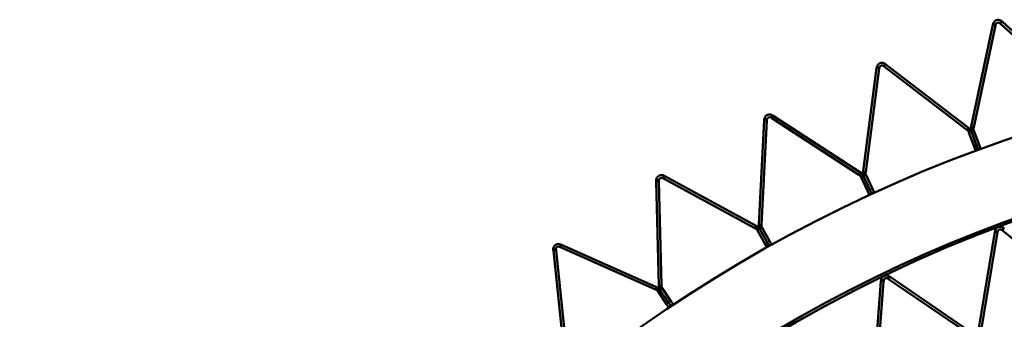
# Model space of a CAD drawing. Header units: millimetres. Extents: x 158 to 1353, y 392 to 3696.
# Tile 24 of 35: x 202 to 573, y 1444 to 1558. Entities that reach past the tile are written whole.
import ezdxf

# ---------------------------------------------------------------- set-up
doc = ezdxf.new("R2010")
doc.units = ezdxf.units.MM
doc.layers.add('Visible (ISO)', color=7, linetype='Continuous', lineweight=50)
doc.layers.add('Visible Narrow (ISO)', color=7, linetype='Continuous', lineweight=35)

msp = doc.modelspace()

# ---------------------------------------------------------------- linework, layer by layer
at = {"layer": 'Visible (ISO)'}
for p, q in [((560.88, 1517.14), (569.04, 1555.54)), ((570.02, 1555.33), (561.85, 1516.93)), ((569.11, 1555.87), (569.04, 1555.54)), ((569.11, 1555.87), (569.66, 1555.75)), ((569.66, 1555.75), (570.09, 1555.66)), ((570.02, 1555.33), (570.09, 1555.66)), ((572.03, 1556.52), (571.73, 1556.19)), ((571.73, 1556.19), (571.98, 1555.97)), ((601.16, 1529.7), (571.98, 1555.97)), ((572.4, 1556.94), (572.03, 1556.52)), ((572.65, 1556.71), (572.4, 1556.94)), ((572.65, 1556.71), (601.83, 1530.44)), ((525.21, 1539.53), (525.17, 1539.2)), ((525.21, 1539.53), (525.77, 1539.46)), ((525.77, 1539.46), (526.2, 1539.4)), ((526.16, 1539.07), (526.2, 1539.4)), ((528.07, 1540.41), (527.8, 1540.06)), ((527.8, 1540.06), (528.07, 1539.86)), ((528.41, 1540.85), (528.07, 1540.41)), ((559.22, 1515.96), (528.07, 1539.86)), ((528.68, 1540.65), (528.41, 1540.85)), ((528.68, 1540.65), (559.83, 1516.75)), ((520.04, 1500.27), (525.17, 1539.2)), ((526.16, 1539.07), (521.04, 1500.14)), ((485.52, 1520.9), (485.28, 1520.53)), ((485.82, 1521.37), (485.52, 1520.9)), ((486.1, 1521.19), (485.82, 1521.37)), ((486.1, 1521.19), (519.03, 1499.8)), ((480.66, 1480.25), (482.72, 1519.46)), ((483.72, 1519.41), (481.66, 1480.2)), ((482.74, 1519.8), (482.72, 1519.46)), ((482.74, 1519.8), (483.29, 1519.77)), ((483.29, 1519.77), (483.73, 1519.74)), ((483.72, 1519.41), (483.73, 1519.74)), ((485.28, 1520.53), (485.56, 1520.35)), ((518.49, 1498.96), (485.56, 1520.35)), ((560.88, 1517.14), (560.78, 1516.68)), ((561.76, 1516.47), (561.85, 1516.93)), ((559.22, 1515.96), (559.59, 1515.67)), ((559.86, 1516.02), (559.59, 1515.67)), ((560.2, 1516.46), (559.83, 1516.75)), ((560.2, 1516.46), (559.86, 1516.02)), ((560.33, 1515.38), (559.92, 1515.22)), ((559.92, 1515.22), (560.01, 1514.97)), ((561.98, 1509.63), (560.01, 1514.97)), ((560.86, 1515.57), (560.33, 1515.38)), ((560.78, 1516.68), (561.33, 1516.56)), ((560.86, 1515.57), (561.38, 1515.76)), ((560.86, 1515.57), (560.95, 1515.32)), ((560.95, 1515.32), (560.86, 1515.57)), ((562.92, 1509.98), (560.95, 1515.32)), ((560.95, 1515.32), (562.92, 1509.98)), ((561.33, 1516.56), (561.76, 1516.47)), ((561.38, 1515.76), (561.8, 1515.92)), ((561.89, 1515.66), (561.8, 1515.92)), ((561.89, 1515.66), (563.86, 1510.33)), ((562.49, 1508.26), (561.98, 1509.63)), ((563.43, 1508.61), (562.92, 1509.98)), ((562.92, 1509.98), (563.43, 1508.61)), ((563.86, 1510.33), (564.37, 1508.95)), ((562.49, 1508.26), (563.43, 1508.61)), ((562.57, 1508.04), (562.49, 1508.26)), ((563.43, 1508.61), (564.37, 1508.95)), ((563.43, 1508.61), (563.51, 1508.39)), ((563.43, 1508.61), (563.51, 1508.39)), ((564.45, 1508.73), (564.37, 1508.95)), ((444.89, 1498.6), (444.62, 1498.11)), ((445.18, 1498.44), (444.89, 1498.6)), ((445.18, 1498.44), (479.69, 1479.71)), ((518.49, 1498.96), (518.88, 1498.71)), ((519.12, 1499.08), (518.88, 1498.71)), ((519.42, 1499.55), (519.03, 1499.8)), ((519.42, 1499.55), (519.12, 1499.08)), ((519.64, 1498.47), (519.24, 1498.29)), ((520.15, 1498.71), (519.64, 1498.47)), ((520.04, 1500.27), (519.98, 1499.81)), ((519.98, 1499.81), (520.54, 1499.73)), ((520.15, 1498.71), (520.66, 1498.94)), ((520.15, 1498.71), (520.26, 1498.46)), ((520.26, 1498.46), (520.15, 1498.71)), ((522.64, 1493.3), (520.26, 1498.46)), ((520.26, 1498.46), (522.64, 1493.3)), ((520.54, 1499.73), (520.98, 1499.68)), ((520.66, 1498.94), (521.06, 1499.13)), ((520.98, 1499.68), (521.04, 1500.14)), ((521.17, 1498.88), (521.06, 1499.13)), ((521.17, 1498.88), (523.55, 1493.72)), ((441.94, 1496.79), (442.5, 1496.81)), ((441.94, 1496.79), (441.95, 1496.46)), ((442.97, 1457.21), (441.95, 1496.46)), ((442.5, 1496.81), (442.94, 1496.82)), ((442.95, 1496.48), (442.94, 1496.82)), ((442.95, 1496.48), (443.97, 1457.23)), ((444.62, 1498.11), (444.41, 1497.72)), ((444.41, 1497.72), (444.71, 1497.56)), ((479.21, 1478.83), (444.71, 1497.56)), ((519.24, 1498.29), (519.35, 1498.05)), ((521.74, 1492.88), (519.35, 1498.05)), ((522.35, 1491.55), (521.74, 1492.88)), ((522.35, 1491.55), (523.26, 1491.97)), ((522.45, 1491.33), (522.35, 1491.55)), ((523.26, 1491.97), (522.64, 1493.3)), ((522.64, 1493.3), (523.26, 1491.97)), ((523.26, 1491.97), (524.17, 1492.39)), ((523.26, 1491.97), (523.36, 1491.75)), ((523.26, 1491.97), (523.36, 1491.75)), ((523.55, 1493.72), (524.17, 1492.39)), ((524.26, 1492.17), (524.17, 1492.39)), ((480.66, 1480.25), (480.64, 1479.79)), ((480.64, 1479.79), (481.2, 1479.76)), ((481.2, 1479.76), (481.64, 1479.73)), ((481.64, 1479.73), (481.66, 1480.2)), ((479.21, 1478.83), (479.62, 1478.61)), ((479.83, 1478.99), (479.62, 1478.61)), ((480.1, 1479.48), (479.69, 1479.71)), ((480.1, 1479.48), (479.83, 1478.99)), ((480.4, 1478.43), (480.02, 1478.22)), ((480.02, 1478.22), (480.15, 1477.98)), ((482.93, 1473.02), (480.15, 1477.98)), ((480.89, 1478.7), (480.4, 1478.43)), ((480.89, 1478.7), (481.38, 1478.98)), ((480.89, 1478.7), (481.02, 1478.47)), ((481.02, 1478.47), (480.89, 1478.7)), ((483.8, 1473.51), (481.02, 1478.47)), ((481.02, 1478.47), (483.8, 1473.51)), ((481.38, 1478.98), (481.76, 1479.19)), ((481.89, 1478.96), (481.76, 1479.19)), ((481.89, 1478.96), (484.67, 1473.99)), ((563.43, 1438.91), (569.81, 1477.34)), ((570.8, 1477.18), (564.42, 1438.74)), ((569.87, 1477.67), (569.81, 1477.34)), ((569.87, 1477.67), (570.42, 1477.58)), ((570.42, 1477.58), (570.86, 1477.51)), ((570.8, 1477.18), (570.86, 1477.51)), ((572.76, 1478.46), (572.48, 1478.12)), ((572.48, 1478.12), (572.74, 1477.9)), ((602.83, 1453.16), (572.74, 1477.9)), ((573.11, 1478.89), (572.76, 1478.46)), ((573.37, 1478.67), (573.11, 1478.89)), ((405.87, 1472.69), (405.64, 1472.18)), ((406.18, 1472.56), (405.87, 1472.69)), ((406.18, 1472.56), (442.05, 1456.59)), ((483.64, 1471.74), (482.93, 1473.02)), ((484.52, 1472.23), (483.8, 1473.51)), ((483.8, 1473.51), (484.52, 1472.23)), ((484.52, 1472.23), (485.39, 1472.72)), ((484.67, 1473.99), (485.39, 1472.72)), ((485.51, 1472.51), (485.39, 1472.72)), ((403.07, 1470.66), (403.63, 1470.72)), ((403.07, 1470.66), (403.1, 1470.32)), ((407.21, 1431.28), (403.1, 1470.32)), ((403.63, 1470.72), (404.06, 1470.76)), ((404.1, 1470.43), (404.06, 1470.76)), ((404.1, 1470.43), (408.2, 1431.38)), ((405.64, 1472.18), (405.46, 1471.78)), ((405.46, 1471.78), (405.77, 1471.64)), ((441.64, 1455.67), (405.77, 1471.64)), ((483.64, 1471.74), (484.52, 1472.23)), ((483.76, 1471.53), (483.64, 1471.74)), ((484.52, 1472.23), (484.63, 1472.02)), ((484.52, 1472.23), (484.63, 1472.02)), ((523.88, 1419.92), (526.79, 1458.77)), ((527.79, 1458.69), (524.88, 1419.84)), ((526.82, 1459.1), (526.79, 1458.77)), ((526.82, 1459.1), (527.38, 1459.06)), ((527.38, 1459.06), (527.82, 1459.03)), ((527.79, 1458.69), (527.82, 1459.03)), ((529.62, 1460.14), (529.38, 1459.78)), ((529.38, 1459.78), (529.66, 1459.59)), ((529.94, 1460.6), (529.62, 1460.14)), ((561.85, 1437.64), (529.66, 1459.59)), ((530.22, 1460.42), (529.94, 1460.6)), ((530.22, 1460.42), (562.41, 1438.47)), ((441.64, 1455.67), (442.07, 1455.48)), ((442.47, 1456.4), (442.05, 1456.59)), ((442.24, 1455.89), (442.07, 1455.48)), ((442.47, 1456.4), (442.24, 1455.89)), ((442.86, 1455.37), (442.49, 1455.13)), ((442.49, 1455.13), (442.64, 1454.9)), ((445.8, 1450.17), (442.64, 1454.9)), ((443.32, 1455.68), (442.86, 1455.37)), ((442.97, 1457.21), (442.99, 1456.74)), ((442.99, 1456.74), (443.55, 1456.76)), ((443.32, 1455.68), (443.79, 1455.99)), ((443.32, 1455.68), (443.47, 1455.46)), ((443.47, 1455.46), (443.32, 1455.68)), ((446.63, 1450.73), (443.47, 1455.46)), ((443.47, 1455.46), (446.63, 1450.73)), ((443.55, 1456.76), (443.99, 1456.77)), ((443.79, 1455.99), (444.15, 1456.24)), ((443.99, 1456.77), (443.97, 1457.23)), ((444.3, 1456.01), (444.15, 1456.24)), ((444.3, 1456.01), (447.46, 1451.28)), ((446.61, 1448.96), (445.8, 1450.17)), ((447.45, 1449.51), (446.63, 1450.73)), ((446.63, 1450.73), (447.45, 1449.51)), ((447.45, 1449.51), (448.28, 1450.07)), ((447.46, 1451.28), (448.28, 1450.07)), ((448.41, 1449.87), (448.28, 1450.07)), ((446.61, 1448.96), (447.45, 1449.51)), ((446.75, 1448.76), (446.61, 1448.96)), ((447.45, 1449.51), (447.58, 1449.32)), ((447.45, 1449.51), (447.58, 1449.32))]:
    msp.add_line(p, q, dxfattribs=at)
msp.add_circle((755.08, 989.1), 523.5, dxfattribs=at)
for radius, start, end in [(553.5, 108.0048, 179.9502), (524.5, 108.0048, 179.9502), (479.5, 108.0188, 179.9552)]:
    msp.add_arc((755.08, 989.1), radius, start, end, dxfattribs=at)
for points, knots in [([(569.11, 1555.87), (569.19, 1556.26), (569.46, 1556.78), (569.95, 1557.11), (570.43, 1557.43), (571.07, 1557.52), (571.58, 1557.38), (571.93, 1557.29), (572.21, 1557.11), (572.4, 1556.94)], [1.116033, 1.116033, 1.116033, 1.116033, 1.771247, 1.771247, 1.771247, 2.396752, 2.396752, 2.396752, 2.824239, 2.824239, 2.824239, 2.824239]), ([(571.73, 1556.19), (571.56, 1556.35), (571.21, 1556.5), (570.86, 1556.43), (570.51, 1556.36), (570.23, 1556.06), (570.13, 1555.81), (570.11, 1555.75), (570.1, 1555.7), (570.09, 1555.66)], [-2.824239, -2.824239, -2.824239, -2.824239, -2.048236, -2.048236, -2.048236, -1.270745, -1.270745, -1.270745, -1.116033, -1.116033, -1.116033, -1.116033]), ([(525.21, 1539.53), (525.27, 1539.92), (525.49, 1540.47), (525.96, 1540.84), (526.4, 1541.19), (527.04, 1541.33), (527.56, 1541.23), (527.91, 1541.17), (528.21, 1541.01), (528.41, 1540.85)], [1.116033, 1.116033, 1.116033, 1.116033, 1.771247, 1.771247, 1.771247, 2.396752, 2.396752, 2.396752, 2.824239, 2.824239, 2.824239, 2.824239]), ([(527.8, 1540.06), (527.62, 1540.2), (527.26, 1540.33), (526.92, 1540.23), (526.57, 1540.13), (526.31, 1539.81), (526.24, 1539.55), (526.22, 1539.49), (526.21, 1539.44), (526.2, 1539.4)], [-2.824239, -2.824239, -2.824239, -2.824239, -2.048236, -2.048236, -2.048236, -1.270745, -1.270745, -1.270745, -1.116033, -1.116033, -1.116033, -1.116033]), ([(482.74, 1519.8), (482.76, 1520.19), (482.94, 1520.76), (483.38, 1521.16), (483.79, 1521.55), (484.41, 1521.74), (484.94, 1521.68), (485.3, 1521.64), (485.6, 1521.51), (485.82, 1521.37)], [1.116033, 1.116033, 1.116033, 1.116033, 1.771247, 1.771247, 1.771247, 2.396752, 2.396752, 2.396752, 2.824239, 2.824239, 2.824239, 2.824239]), ([(485.28, 1520.53), (485.08, 1520.66), (484.71, 1520.75), (484.38, 1520.63), (484.04, 1520.5), (483.81, 1520.16), (483.75, 1519.9), (483.74, 1519.84), (483.74, 1519.79), (483.73, 1519.74)], [-2.824239, -2.824239, -2.824239, -2.824239, -2.048236, -2.048236, -2.048236, -1.270745, -1.270745, -1.270745, -1.116033, -1.116033, -1.116033, -1.116033]), ([(441.94, 1496.79), (441.93, 1497.19), (442.06, 1497.77), (442.47, 1498.2), (442.85, 1498.62), (443.46, 1498.86), (443.99, 1498.84), (444.35, 1498.83), (444.66, 1498.73), (444.89, 1498.6)], [1.116033, 1.116033, 1.116033, 1.116033, 1.771247, 1.771247, 1.771247, 2.396752, 2.396752, 2.396752, 2.824239, 2.824239, 2.824239, 2.824239]), ([(444.41, 1497.72), (444.21, 1497.84), (443.83, 1497.9), (443.51, 1497.75), (443.18, 1497.59), (442.98, 1497.24), (442.94, 1496.97), (442.94, 1496.92), (442.94, 1496.86), (442.94, 1496.82)], [-2.824239, -2.824239, -2.824239, -2.824239, -2.048236, -2.048236, -2.048236, -1.270745, -1.270745, -1.270745, -1.116033, -1.116033, -1.116033, -1.116033]), ([(569.87, 1477.67), (569.93, 1478.06), (570.18, 1478.6), (570.66, 1478.96), (571.12, 1479.29), (571.76, 1479.41), (572.27, 1479.3), (572.62, 1479.22), (572.91, 1479.05), (573.11, 1478.89)], [1.11375, 1.11375, 1.11375, 1.11375, 1.768965, 1.768965, 1.768965, 2.39447, 2.39447, 2.39447, 2.821957, 2.821957, 2.821957, 2.821957]), ([(572.48, 1478.12), (572.3, 1478.27), (571.94, 1478.4), (571.59, 1478.31), (571.25, 1478.22), (570.98, 1477.92), (570.89, 1477.66), (570.88, 1477.6), (570.86, 1477.55), (570.86, 1477.51)], [-2.821957, -2.821957, -2.821957, -2.821957, -2.045954, -2.045954, -2.045954, -1.268463, -1.268463, -1.268463, -1.11375, -1.11375, -1.11375, -1.11375]), ([(403.07, 1470.66), (403.03, 1471.05), (403.12, 1471.64), (403.49, 1472.11), (403.84, 1472.55), (404.42, 1472.84), (404.95, 1472.86), (405.31, 1472.88), (405.63, 1472.8), (405.87, 1472.69)], [1.116033, 1.116033, 1.116033, 1.116033, 1.771247, 1.771247, 1.771247, 2.396752, 2.396752, 2.396752, 2.824239, 2.824239, 2.824239, 2.824239]), ([(405.46, 1471.78), (405.25, 1471.88), (404.87, 1471.91), (404.56, 1471.73), (404.25, 1471.56), (404.07, 1471.19), (404.06, 1470.91), (404.06, 1470.86), (404.06, 1470.81), (404.06, 1470.76)], [-2.824239, -2.824239, -2.824239, -2.824239, -2.048236, -2.048236, -2.048236, -1.270745, -1.270745, -1.270745, -1.116033, -1.116033, -1.116033, -1.116033]), ([(526.82, 1459.1), (526.85, 1459.5), (527.04, 1460.06), (527.49, 1460.45), (527.92, 1460.83), (528.54, 1461), (529.06, 1460.94), (529.42, 1460.89), (529.73, 1460.75), (529.94, 1460.6)], [1.11375, 1.11375, 1.11375, 1.11375, 1.768965, 1.768965, 1.768965, 2.39447, 2.39447, 2.39447, 2.821957, 2.821957, 2.821957, 2.821957]), ([(529.38, 1459.78), (529.18, 1459.91), (528.82, 1460.01), (528.48, 1459.89), (528.14, 1459.77), (527.9, 1459.45), (527.84, 1459.18), (527.83, 1459.12), (527.82, 1459.07), (527.82, 1459.03)], [-2.821957, -2.821957, -2.821957, -2.821957, -2.045954, -2.045954, -2.045954, -1.268463, -1.268463, -1.268463, -1.11375, -1.11375, -1.11375, -1.11375])]:
    msp.add_open_spline(points, degree=3, knots=knots, dxfattribs=at)
for points in [[(559.92, 1515.22), (559.86, 1515.39), (559.75, 1515.55), (559.59, 1515.67)], [(560.2, 1516.46), (560.52, 1516.22), (560.74, 1515.9), (560.86, 1515.57)], [(560.86, 1515.57), (560.74, 1515.9), (560.7, 1516.29), (560.78, 1516.68)], [(561.76, 1516.47), (561.71, 1516.27), (561.74, 1516.08), (561.8, 1515.92)], [(519.24, 1498.29), (519.17, 1498.45), (519.05, 1498.6), (518.88, 1498.71)], [(519.42, 1499.55), (519.76, 1499.33), (520, 1499.02), (520.15, 1498.71)], [(520.15, 1498.71), (520, 1499.02), (519.93, 1499.41), (519.98, 1499.81)], [(520.98, 1499.68), (520.95, 1499.48), (520.99, 1499.28), (521.06, 1499.13)], [(480.89, 1478.7), (480.72, 1479.01), (480.62, 1479.39), (480.64, 1479.79)], [(481.64, 1479.73), (481.63, 1479.53), (481.68, 1479.34), (481.76, 1479.19)], [(480.02, 1478.22), (479.93, 1478.37), (479.8, 1478.51), (479.62, 1478.61)], [(480.1, 1479.48), (480.45, 1479.29), (480.72, 1479.01), (480.89, 1478.7)], [(442.49, 1455.13), (442.39, 1455.27), (442.25, 1455.4), (442.07, 1455.48)], [(442.47, 1456.4), (442.84, 1456.23), (443.13, 1455.97), (443.32, 1455.68)], [(443.32, 1455.68), (443.13, 1455.97), (443, 1456.34), (442.99, 1456.74)], [(443.99, 1456.77), (443.99, 1456.57), (444.06, 1456.38), (444.15, 1456.24)]]:
    msp.add_open_spline(points, degree=3, dxfattribs=at)
at = {"layer": 'Visible Narrow (ISO)'}
for p, q in [((570.02, 1555.33), (569.04, 1555.54)), ((571.98, 1555.97), (572.65, 1556.71)), ((528.07, 1539.86), (528.68, 1540.65)), ((526.16, 1539.07), (525.17, 1539.2)), ((485.56, 1520.35), (486.1, 1521.19)), ((483.72, 1519.41), (482.72, 1519.46)), ((561.85, 1516.93), (560.88, 1517.14)), ((559.22, 1515.96), (559.83, 1516.75)), ((560.01, 1514.97), (560.95, 1515.32)), ((561.89, 1515.66), (560.95, 1515.32)), ((562.92, 1509.98), (561.98, 1509.63)), ((563.86, 1510.33), (562.92, 1509.98)), ((444.71, 1497.56), (445.18, 1498.44)), ((518.49, 1498.96), (519.03, 1499.8)), ((519.35, 1498.05), (520.26, 1498.46)), ((521.04, 1500.14), (520.04, 1500.27)), ((521.17, 1498.88), (520.26, 1498.46)), ((442.95, 1496.48), (441.95, 1496.46)), ((522.64, 1493.3), (521.74, 1492.88)), ((523.55, 1493.72), (522.64, 1493.3)), ((481.66, 1480.2), (480.66, 1480.25)), ((479.21, 1478.83), (479.69, 1479.71)), ((480.15, 1477.98), (481.02, 1478.47)), ((481.89, 1478.96), (481.02, 1478.47)), ((570.8, 1477.18), (569.81, 1477.34)), ((572.74, 1477.9), (573.37, 1478.67)), ((405.77, 1471.64), (406.18, 1472.56)), ((483.8, 1473.51), (482.93, 1473.02)), ((484.67, 1473.99), (483.8, 1473.51)), ((404.1, 1470.43), (403.1, 1470.32)), ((527.79, 1458.69), (526.79, 1458.77)), ((529.66, 1459.59), (530.22, 1460.42)), ((441.64, 1455.67), (442.05, 1456.59)), ((442.64, 1454.9), (443.47, 1455.46)), ((443.97, 1457.23), (442.97, 1457.21)), ((444.3, 1456.01), (443.47, 1455.46)), ((446.63, 1450.73), (445.8, 1450.17)), ((447.46, 1451.28), (446.63, 1450.73))]:
    msp.add_line(p, q, dxfattribs=at)

doc.saveas('drawing.dxf')
